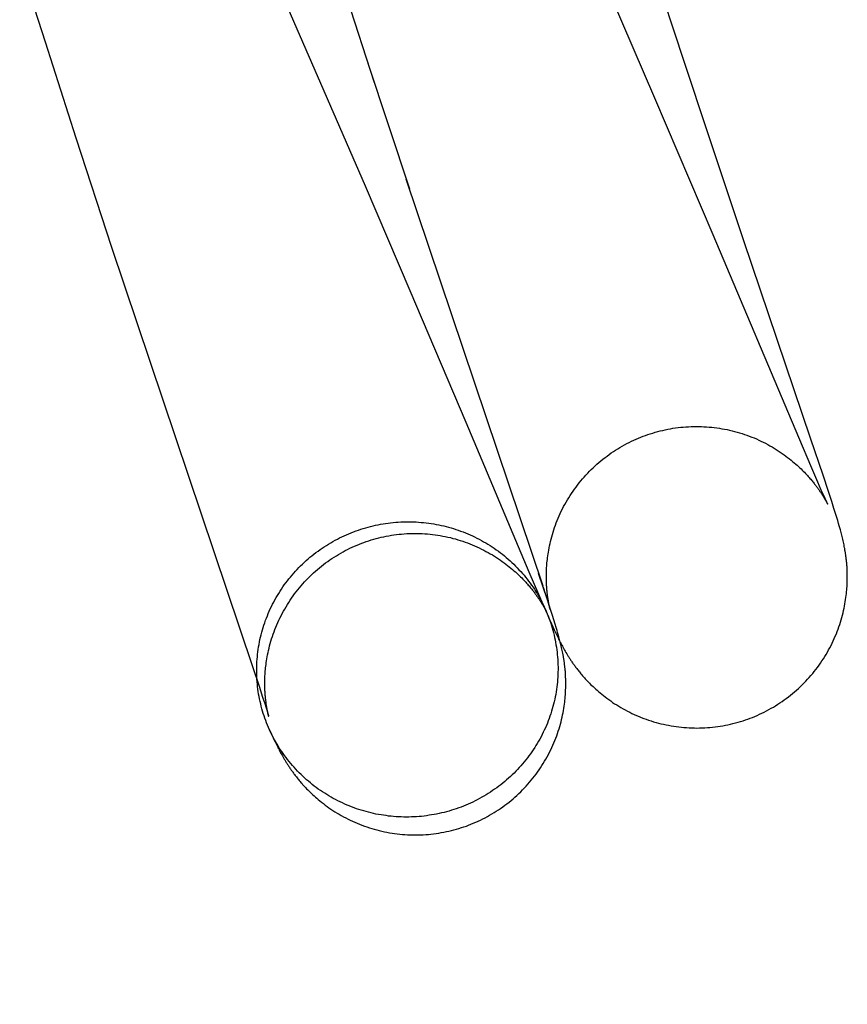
# Model space of a CAD drawing. Header units: inches. Extents: x 0 to 283, y 0 to 183.
# Tile 97 of 114: x 148.2 to 148.307, y 92.14 to 92.267. Entities that reach past the tile are written whole.
import ezdxf

# ---------------------------------------------------------------- set-up
doc = ezdxf.new("R2010")
doc.units = ezdxf.units.IN
doc.header["$LTSCALE"] = 15.583333
doc.header["$MEASUREMENT"] = 0
doc.linetypes.add('HIDDEN', pattern=[0.2, 0.1, -0.1])
doc.layers.add('DEFAULT_2', color=8, linetype='HIDDEN')

msp = doc.modelspace()

# ---------------------------------------------------------------- linework, layer by layer
at = {"layer": 'DEFAULT_2', "color": 8, "linetype": 'HIDDEN'}
for p, q in [((148.29701, 94.52693), (148.29701, 91.07693)), ((148.29413, 93.93093), (148.29413, 90.87593)), ((148.2839, 92.26709), (148.27966, 92.28009)), ((148.19969, 92.27466), (148.20297, 92.26432)), ((148.2456, 92.259), (148.24132, 92.27223)), ((148.28188, 92.25702), (148.27568, 92.27137)), ((148.23394, 92.26965), (148.23905, 92.25798)), ((148.28832, 92.25372), (148.2839, 92.26709)), ((148.20297, 92.26432), (148.20697, 92.2519)), ((148.24475, 92.26153), (148.25011, 92.24528)), ((148.23905, 92.25798), (148.24438, 92.24566)), ((148.28942, 92.23934), (148.28188, 92.25702)), ((148.29336, 92.23868), (148.28832, 92.25372)), ((148.20697, 92.2519), (148.21159, 92.23777)), ((148.24438, 92.24566), (148.25017, 92.23216)), ((148.24967, 92.24657), (148.26738, 92.19394)), ((148.30048, 92.21314), (148.28942, 92.23934)), ((148.30207, 92.21293), (148.29336, 92.23868)), ((148.21159, 92.23777), (148.22982, 92.18351)), ((148.25017, 92.23216), (148.2574, 92.21511)), ((148.2574, 92.21511), (148.26557, 92.19575)), ((148.30217, 92.20917), (148.30048, 92.21314)), ((148.30363, 92.20828), (148.30207, 92.21293)), ((148.30296, 92.20736), (148.30217, 92.20917)), ((148.3034, 92.20634), (148.30296, 92.20736)), ((148.30433, 92.20616), (148.30363, 92.20828)), ((148.30368, 92.20571), (148.3034, 92.20634)), ((148.30475, 92.20485), (148.30433, 92.20616)), ((148.30364, 92.20554), (148.30372, 92.20542)), ((148.30389, 92.20525), (148.30368, 92.20571)), ((148.30372, 92.20542), (148.30379, 92.20529)), ((148.30379, 92.20529), (148.30386, 92.20518)), ((148.30386, 92.20518), (148.30392, 92.20507)), ((148.30402, 92.20497), (148.30389, 92.20525)), ((148.30392, 92.20507), (148.30398, 92.20497)), ((148.30398, 92.20497), (148.30403, 92.20487)), ((148.30411, 92.20476), (148.30402, 92.20497)), ((148.30403, 92.20487), (148.30408, 92.20479)), ((148.30503, 92.20397), (148.30475, 92.20485)), ((148.30408, 92.20479), (148.30412, 92.20471)), ((148.30417, 92.20464), (148.30411, 92.20476)), ((148.30412, 92.20471), (148.30416, 92.20465)), ((148.30421, 92.20455), (148.30417, 92.20464)), ((148.30423, 92.2045), (148.30421, 92.20455)), ((148.30421, 92.20454), (148.30422, 92.20453)), ((148.30423, 92.20451), (148.30424, 92.2045)), ((148.30424, 92.20449), (148.30424, 92.20448)), ((148.30425, 92.20448), (148.30424, 92.20448)), ((148.30525, 92.20329), (148.30503, 92.20397)), ((148.30541, 92.20277), (148.30525, 92.20329)), ((148.30553, 92.20238), (148.30541, 92.20277)), ((148.30564, 92.202), (148.30553, 92.20238)), ((148.30572, 92.20173), (148.30564, 92.202)), ((148.3058, 92.20146), (148.30572, 92.20173)), ((148.30587, 92.2012), (148.3058, 92.20146)), ((148.30592, 92.20102), (148.30587, 92.2012)), ((148.30596, 92.20084), (148.30592, 92.20102)), ((148.30601, 92.20067), (148.30596, 92.20084)), ((148.30606, 92.2005), (148.30601, 92.20067)), ((148.3061, 92.20032), (148.30606, 92.2005)), ((148.30614, 92.20015), (148.3061, 92.20032)), ((148.30618, 92.19997), (148.30614, 92.20015)), ((148.30623, 92.19979), (148.30618, 92.19997)), ((148.30627, 92.19961), (148.30623, 92.19979)), ((148.30631, 92.19942), (148.30627, 92.19961)), ((148.30635, 92.19924), (148.30631, 92.19942)), ((148.30638, 92.19905), (148.30635, 92.19924)), ((148.26557, 92.19575), (148.2668, 92.19287)), ((148.26798, 92.19212), (148.26683, 92.19555)), ((148.26742, 92.19377), (148.26773, 92.19282)), ((148.2668, 92.19287), (148.2675, 92.19127)), ((148.26773, 92.19282), (148.26793, 92.19218)), ((148.26793, 92.19218), (148.26806, 92.19176)), ((148.26837, 92.19091), (148.26798, 92.19212)), ((148.26721, 92.19173), (148.26729, 92.1916)), ((148.26729, 92.1916), (148.26736, 92.19148)), ((148.26736, 92.19148), (148.26743, 92.19136)), ((148.26743, 92.19136), (148.26749, 92.19125)), ((148.26749, 92.19125), (148.26755, 92.19115)), ((148.2675, 92.19127), (148.26792, 92.19032)), ((148.26755, 92.19115), (148.26761, 92.19106)), ((148.26761, 92.19106), (148.26765, 92.19097)), ((148.26765, 92.19097), (148.2677, 92.1909)), ((148.2677, 92.1909), (148.26773, 92.19083)), ((148.26806, 92.19176), (148.26817, 92.19143)), ((148.26815, 92.19169), (148.26812, 92.19183)), ((148.26817, 92.19157), (148.26815, 92.19169)), ((148.2682, 92.19145), (148.26817, 92.19157)), ((148.26817, 92.19143), (148.26823, 92.19122)), ((148.26822, 92.19134), (148.2682, 92.19145)), ((148.26824, 92.19124), (148.26822, 92.19134)), ((148.26823, 92.19122), (148.26828, 92.19105)), ((148.26826, 92.19115), (148.26824, 92.19124)), ((148.26828, 92.19107), (148.26826, 92.19115)), ((148.2683, 92.191), (148.26828, 92.19107)), ((148.26828, 92.19105), (148.2683, 92.19096)), ((148.26831, 92.19095), (148.2683, 92.191)), ((148.26832, 92.1909), (148.26832, 92.19092)), ((148.26833, 92.19087), (148.26833, 92.19088)), ((148.26834, 92.19085), (148.26833, 92.19086)), ((148.26833, 92.19085), (148.26834, 92.19085)), ((148.26834, 92.19084), (148.26834, 92.19084)), ((148.26862, 92.19013), (148.26837, 92.19091)), ((148.26779, 92.19072), (148.2678, 92.1907)), ((148.26781, 92.19068), (148.26781, 92.19067)), ((148.26782, 92.19066), (148.26782, 92.19065)), ((148.26792, 92.19032), (148.26824, 92.18959)), ((148.26824, 92.18959), (148.26849, 92.18905)), ((148.2688, 92.18954), (148.26862, 92.19013)), ((148.26897, 92.18899), (148.2688, 92.18954)), ((148.26849, 92.18905), (148.26867, 92.18864)), ((148.26867, 92.18864), (148.26885, 92.18826)), ((148.26885, 92.18826), (148.26898, 92.18799)), ((148.2691, 92.18858), (148.26897, 92.18899)), ((148.26921, 92.18819), (148.2691, 92.18858)), ((148.26898, 92.18799), (148.2691, 92.18773)), ((148.2691, 92.18773), (148.26922, 92.18748)), ((148.26929, 92.18791), (148.26921, 92.18819)), ((148.26922, 92.18748), (148.26934, 92.18723)), ((148.26937, 92.18764), (148.26929, 92.18791)), ((148.26934, 92.18723), (148.26942, 92.18707)), ((148.26945, 92.18737), (148.26937, 92.18764)), ((148.26942, 92.18707), (148.2695, 92.18691)), ((148.2695, 92.18719), (148.26945, 92.18737)), ((148.26954, 92.18702), (148.2695, 92.18719)), ((148.26959, 92.18684), (148.26954, 92.18702)), ((148.2695, 92.18691), (148.26958, 92.18676)), ((148.26958, 92.18676), (148.26966, 92.1866)), ((148.26963, 92.18667), (148.26959, 92.18684)), ((148.26968, 92.18649), (148.26963, 92.18667)), ((148.26966, 92.1866), (148.26974, 92.18644)), ((148.26972, 92.18632), (148.26968, 92.18649)), ((148.26976, 92.18614), (148.26972, 92.18632)), ((148.26974, 92.18644), (148.26983, 92.18628)), ((148.26981, 92.18596), (148.26976, 92.18614)), ((148.26985, 92.18578), (148.26981, 92.18596)), ((148.26983, 92.18628), (148.26991, 92.18613)), ((148.26988, 92.1856), (148.26985, 92.18578)), ((148.26991, 92.18613), (148.27, 92.18597)), ((148.27, 92.18597), (148.27009, 92.18581)), ((148.27009, 92.18581), (148.27018, 92.18565)), ((148.26992, 92.18542), (148.26988, 92.1856)), ((148.26996, 92.18523), (148.26992, 92.18542)), ((148.27018, 92.18565), (148.27027, 92.18548)), ((148.27027, 92.18548), (148.27037, 92.18532)), ((148.27037, 92.18532), (148.27047, 92.18515)), ((148.22982, 92.18351), (148.23066, 92.18097)), ((148.23066, 92.18097), (148.23112, 92.17956)), ((148.23112, 92.17956), (148.23139, 92.17872)), ((148.23139, 92.17872), (148.23157, 92.17816)), ((148.23157, 92.17816), (148.23169, 92.17779)), ((148.23172, 92.17792), (148.23169, 92.17806)), ((148.23169, 92.17779), (148.23178, 92.17749)), ((148.23174, 92.17779), (148.23172, 92.17792)), ((148.23177, 92.17767), (148.23174, 92.17779)), ((148.23179, 92.17755), (148.23177, 92.17767)), ((148.23178, 92.17749), (148.23183, 92.17731)), ((148.23181, 92.17745), (148.23179, 92.17755)), ((148.23183, 92.17736), (148.23181, 92.17745)), ((148.23185, 92.17727), (148.23183, 92.17736)), ((148.23183, 92.17731), (148.23187, 92.17717)), ((148.23187, 92.1772), (148.23185, 92.17727)), ((148.23188, 92.17714), (148.23187, 92.1772)), ((148.23187, 92.17717), (148.2319, 92.17709)), ((148.2319, 92.1771), (148.23189, 92.17712)), ((148.23191, 92.17706), (148.2319, 92.17708)), ((148.23191, 92.17703), (148.23191, 92.17704)), ((148.23192, 92.17701), (148.23192, 92.17702)), ((148.23203, 92.17531), (148.23218, 92.17497)), ((148.23218, 92.17497), (148.23237, 92.17456)), ((148.23237, 92.17456), (148.2325, 92.17428)), ((148.2325, 92.17428), (148.23263, 92.17401)), ((148.23263, 92.17401), (148.23275, 92.17376)), ((148.23275, 92.17376), (148.23287, 92.17351)), ((148.23287, 92.17351), (148.23295, 92.17334)), ((148.23295, 92.17334), (148.23303, 92.17318)), ((148.23303, 92.17318), (148.23311, 92.17302)), ((148.23311, 92.17302), (148.2332, 92.17286)), ((148.2332, 92.17286), (148.23328, 92.17269)), ((148.23328, 92.17269), (148.23336, 92.17253)), ((148.23336, 92.17253), (148.23345, 92.17237)), ((148.23345, 92.17237), (148.23354, 92.17221)), ((148.23354, 92.17221), (148.23363, 92.17204)), ((148.23363, 92.17204), (148.23373, 92.17187)), ((148.23373, 92.17187), (148.23382, 92.1717)), ((148.23382, 92.1717), (148.23392, 92.17153))]:
    msp.add_line(p, q, dxfattribs=at)
for points in [[(148.28036, 92.21329), (148.28065, 92.2134), (148.28096, 92.21351), (148.28128, 92.21361), (148.2816, 92.21371), (148.28192, 92.21381), (148.28224, 92.2139), (148.28257, 92.21398), (148.2829, 92.21406), (148.28322, 92.21413), (148.28355, 92.2142), (148.28388, 92.21426), (148.28421, 92.21432), (148.28454, 92.21437), (148.28488, 92.21441), (148.28521, 92.21445), (148.28554, 92.21448), (148.28588, 92.21451), (148.28621, 92.21453), (148.28655, 92.21454), (148.28688, 92.21455), (148.28722, 92.21455), (148.28755, 92.21455), (148.28789, 92.21454), (148.28822, 92.21453), (148.28856, 92.21451), (148.28889, 92.21448), (148.28923, 92.21445), (148.28956, 92.21442), (148.28989, 92.21437), (148.29022, 92.21433), (148.29055, 92.21427), (148.29088, 92.21421), (148.29121, 92.21415), (148.29154, 92.21407), (148.29186, 92.214), (148.29219, 92.21392), (148.29251, 92.21383), (148.29283, 92.21374), (148.29315, 92.21364), (148.29346, 92.21353), (148.29378, 92.21342), (148.29409, 92.21331), (148.2944, 92.21319), (148.2947, 92.21307), (148.29501, 92.21294), (148.29531, 92.2128), (148.2956, 92.21267), (148.2959, 92.21252), (148.29619, 92.21238), (148.29647, 92.21222), (148.29676, 92.21207), (148.29703, 92.21191), (148.29731, 92.21175), (148.29757, 92.21158), (148.29784, 92.21142), (148.29809, 92.21125), (148.29834, 92.21108), (148.29858, 92.2109), (148.29882, 92.21073), (148.29905, 92.21056), (148.29927, 92.21039), (148.29949, 92.21021), (148.2997, 92.21004), (148.2999, 92.20987), (148.30009, 92.2097), (148.30028, 92.20954), (148.30045, 92.20938), (148.30062, 92.20922), (148.30078, 92.20907), (148.30094, 92.20892), (148.30108, 92.20877), (148.30122, 92.20863), (148.30135, 92.20849), (148.30148, 92.20835), (148.3016, 92.20822), (148.30171, 92.20809), (148.30182, 92.20797), (148.30193, 92.20785), (148.30203, 92.20773), (148.30212, 92.20762), (148.30222, 92.20751), (148.3023, 92.20741), (148.30239, 92.2073), (148.30247, 92.2072), (148.30254, 92.20711), (148.30262, 92.20701), (148.30269, 92.20692), (148.30276, 92.20683), (148.30282, 92.20674), (148.30289, 92.20665), (148.30295, 92.20657), (148.30301, 92.20648), (148.30307, 92.2064), (148.30312, 92.20632), (148.30318, 92.20624), (148.30323, 92.20617), (148.30328, 92.20609), (148.30333, 92.20602), (148.30338, 92.20595), (148.30342, 92.20588), (148.30347, 92.20581), (148.30351, 92.20574), (148.30355, 92.20567), (148.3036, 92.20561), (148.30364, 92.20554)], [(148.26812, 92.19183), (148.2681, 92.19197), (148.26809, 92.19205), (148.26807, 92.19212), (148.26806, 92.1922), (148.26805, 92.19228), (148.26804, 92.19236), (148.26802, 92.19244), (148.26801, 92.19252), (148.268, 92.19261), (148.26799, 92.1927), (148.26798, 92.19279), (148.26797, 92.19288), (148.26795, 92.19297), (148.26794, 92.19307), (148.26793, 92.19317), (148.26792, 92.19327), (148.26791, 92.19337), (148.2679, 92.19348), (148.26789, 92.19359), (148.26788, 92.19371), (148.26788, 92.19382), (148.26787, 92.19394), (148.26786, 92.19407), (148.26785, 92.1942), (148.26785, 92.19433), (148.26784, 92.19447), (148.26784, 92.19461), (148.26783, 92.19475), (148.26783, 92.19491), (148.26783, 92.19506), (148.26783, 92.19522), (148.26783, 92.19539), (148.26783, 92.19556), (148.26784, 92.19574), (148.26785, 92.19592), (148.26785, 92.19611), (148.26786, 92.1963), (148.26788, 92.1965), (148.26789, 92.19671), (148.26791, 92.19692), (148.26793, 92.19713), (148.26796, 92.19736), (148.26799, 92.19759), (148.26802, 92.19782), (148.26805, 92.19807), (148.26809, 92.19832), (148.26814, 92.19858), (148.26819, 92.19885), (148.26825, 92.19913), (148.26831, 92.19941), (148.26837, 92.1997), (148.26845, 92.19999), (148.26853, 92.20029), (148.26861, 92.20059), (148.2687, 92.20089), (148.2688, 92.20119), (148.2689, 92.2015), (148.26901, 92.2018), (148.26912, 92.2021), (148.26924, 92.2024), (148.26937, 92.2027), (148.2695, 92.203), (148.26963, 92.2033), (148.26977, 92.2036), (148.26992, 92.2039), (148.27007, 92.20419), (148.27023, 92.20448), (148.27039, 92.20477), (148.27056, 92.20506), (148.27073, 92.20534), (148.27091, 92.20563), (148.27109, 92.20591), (148.27128, 92.20618), (148.27147, 92.20645), (148.27167, 92.20672), (148.27187, 92.20699), (148.27208, 92.20725), (148.27229, 92.20751), (148.27251, 92.20777), (148.27273, 92.20802), (148.27295, 92.20827), (148.27318, 92.20852), (148.27341, 92.20876), (148.27365, 92.20899), (148.27389, 92.20923), (148.27414, 92.20946), (148.27438, 92.20968), (148.27464, 92.2099), (148.27489, 92.21012), (148.27515, 92.21033), (148.27542, 92.21053), (148.27569, 92.21074), (148.27596, 92.21093), (148.27623, 92.21113), (148.27651, 92.21131), (148.27679, 92.2115), (148.27707, 92.21168), (148.27736, 92.21185), (148.27765, 92.21202), (148.27795, 92.21218), (148.27824, 92.21234), (148.27854, 92.21249), (148.27884, 92.21264), (148.27914, 92.21278), (148.27945, 92.21292), (148.27976, 92.21305), (148.28007, 92.21318), (148.28036, 92.21329)], [(148.30416, 92.20465), (148.30419, 92.20459), (148.3042, 92.20457)], [(148.2429, 92.20094), (148.24321, 92.20105), (148.24352, 92.20116), (148.24383, 92.20126), (148.24414, 92.20136), (148.24446, 92.20146), (148.24477, 92.20154), (148.24509, 92.20163), (148.24541, 92.2017), (148.24573, 92.20178), (148.24606, 92.20184), (148.24638, 92.20191), (148.2467, 92.20196), (148.24703, 92.20201), (148.24736, 92.20206), (148.24768, 92.2021), (148.24801, 92.20214), (148.24834, 92.20217), (148.24867, 92.20219), (148.249, 92.20221), (148.24932, 92.20222), (148.24965, 92.20223), (148.24998, 92.20223), (148.25031, 92.20223), (148.25064, 92.20222), (148.25097, 92.20221), (148.2513, 92.20219), (148.25163, 92.20216), (148.25195, 92.20213), (148.25228, 92.2021), (148.25261, 92.20205), (148.25293, 92.20201), (148.25326, 92.20196), (148.25358, 92.2019), (148.2539, 92.20184), (148.25423, 92.20177), (148.25455, 92.2017), (148.25486, 92.20162), (148.25518, 92.20153), (148.2555, 92.20144), (148.25581, 92.20135), (148.25612, 92.20125), (148.25644, 92.20115), (148.25674, 92.20104), (148.25705, 92.20092), (148.25736, 92.2008), (148.25766, 92.20068), (148.25796, 92.20055), (148.25826, 92.20041), (148.25855, 92.20027), (148.25885, 92.20013), (148.25914, 92.19998), (148.25943, 92.19982), (148.25971, 92.19966), (148.25999, 92.1995), (148.26027, 92.19933), (148.26055, 92.19916), (148.26082, 92.19898), (148.26109, 92.1988), (148.26136, 92.19861), (148.26162, 92.19842), (148.26189, 92.19823), (148.26214, 92.19803), (148.2624, 92.19782), (148.26265, 92.19761), (148.26289, 92.1974), (148.26314, 92.19718), (148.26337, 92.19696), (148.26361, 92.19674), (148.26384, 92.19651), (148.26407, 92.19628), (148.26429, 92.19604), (148.26451, 92.1958), (148.26473, 92.19556), (148.26494, 92.19531), (148.26514, 92.19506), (148.26534, 92.19481), (148.26554, 92.19455), (148.26573, 92.19429), (148.26592, 92.19403), (148.26611, 92.19376), (148.26629, 92.1935), (148.26646, 92.19322), (148.26663, 92.19295), (148.2668, 92.19267), (148.26696, 92.19239), (148.26711, 92.19211), (148.26726, 92.19182), (148.26741, 92.19153), (148.26755, 92.19124), (148.26783, 92.19064)], [(148.23203, 92.17531), (148.23188, 92.17563), (148.23176, 92.17593), (148.23164, 92.17623), (148.23152, 92.17653), (148.23141, 92.17683), (148.23131, 92.17714), (148.23121, 92.17744), (148.23112, 92.17775), (148.23103, 92.17806), (148.23094, 92.17837), (148.23087, 92.17869), (148.23079, 92.179), (148.23073, 92.17932), (148.23067, 92.17963), (148.23061, 92.17995), (148.23056, 92.18027), (148.23052, 92.18059), (148.23048, 92.18091), (148.23044, 92.18123), (148.23041, 92.18155), (148.23039, 92.18187), (148.23037, 92.18219), (148.23036, 92.18251), (148.23036, 92.18284), (148.23036, 92.18316), (148.23036, 92.18348), (148.23037, 92.1838), (148.23039, 92.18413), (148.23041, 92.18445), (148.23044, 92.18477), (148.23047, 92.18509), (148.23051, 92.18541), (148.23055, 92.18573), (148.2306, 92.18605), (148.23066, 92.18637), (148.23072, 92.18669), (148.23078, 92.187), (148.23085, 92.18732), (148.23093, 92.18763), (148.23101, 92.18794), (148.2311, 92.18826), (148.23119, 92.18857), (148.23129, 92.18887), (148.23139, 92.18918), (148.2315, 92.18949), (148.23162, 92.18979), (148.23174, 92.19009), (148.23186, 92.19039), (148.23199, 92.19069), (148.23212, 92.19098), (148.23226, 92.19127), (148.23241, 92.19156), (148.23256, 92.19185), (148.23271, 92.19214), (148.23287, 92.19242), (148.23304, 92.1927), (148.2332, 92.19298), (148.23338, 92.19325), (148.23356, 92.19353), (148.23374, 92.1938), (148.23393, 92.19406), (148.23412, 92.19432), (148.23432, 92.19458), (148.23452, 92.19484), (148.23472, 92.19509), (148.23493, 92.19534), (148.23515, 92.19559), (148.23536, 92.19583), (148.23559, 92.19607), (148.23581, 92.19631), (148.23604, 92.19654), (148.23628, 92.19677), (148.23652, 92.19699), (148.23676, 92.19721), (148.237, 92.19743), (148.23725, 92.19764), (148.23751, 92.19785), (148.23776, 92.19805), (148.23802, 92.19825), (148.23829, 92.19844), (148.23855, 92.19863), (148.23882, 92.19882), (148.2391, 92.199), (148.23937, 92.19918), (148.23965, 92.19935), (148.23993, 92.19952), (148.24022, 92.19968), (148.24051, 92.19984), (148.2408, 92.2), (148.24109, 92.20014), (148.24139, 92.20029), (148.24168, 92.20043), (148.24198, 92.20056), (148.24229, 92.20069), (148.24259, 92.20082), (148.2429, 92.20094)], [(148.24394, 92.19946), (148.24422, 92.19957), (148.24454, 92.19968), (148.24486, 92.19979), (148.24518, 92.19989), (148.2455, 92.19998), (148.24582, 92.20007), (148.24614, 92.20015), (148.24647, 92.20023), (148.2468, 92.2003), (148.24712, 92.20037), (148.24745, 92.20043), (148.24778, 92.20049), (148.24811, 92.20054), (148.24844, 92.20058), (148.24878, 92.20062), (148.24911, 92.20065), (148.24944, 92.20068), (148.24978, 92.2007), (148.25011, 92.20071), (148.25045, 92.20072), (148.25078, 92.20073), (148.25112, 92.20072), (148.25145, 92.20072), (148.25178, 92.2007), (148.25212, 92.20068), (148.25245, 92.20066), (148.25278, 92.20063), (148.25312, 92.20059), (148.25345, 92.20055), (148.25378, 92.2005), (148.25411, 92.20045), (148.25444, 92.20039), (148.25476, 92.20032), (148.25509, 92.20025), (148.25541, 92.20018), (148.25574, 92.20009), (148.25606, 92.20001), (148.25638, 92.19992), (148.2567, 92.19982), (148.25701, 92.19971), (148.25732, 92.19961), (148.25764, 92.19949), (148.25794, 92.19937), (148.25825, 92.19925), (148.25855, 92.19912), (148.25885, 92.19899), (148.25915, 92.19885), (148.25944, 92.19871), (148.25973, 92.19856), (148.26002, 92.19841), (148.2603, 92.19826), (148.26058, 92.1981), (148.26085, 92.19794), (148.26112, 92.19778), (148.26138, 92.19761), (148.26164, 92.19744), (148.26189, 92.19727), (148.26213, 92.1971), (148.26237, 92.19693), (148.2626, 92.19676), (148.26282, 92.19658), (148.26304, 92.19641), (148.26325, 92.19624), (148.26345, 92.19607), (148.26364, 92.1959), (148.26383, 92.19574), (148.264, 92.19558), (148.26417, 92.19542), (148.26434, 92.19526), (148.26449, 92.19511), (148.26464, 92.19497), (148.26477, 92.19482), (148.26491, 92.19468), (148.26504, 92.19455), (148.26516, 92.19442), (148.26527, 92.19429), (148.26538, 92.19417), (148.26549, 92.19404), (148.26559, 92.19393), (148.26569, 92.19382), (148.26578, 92.19371), (148.26586, 92.1936), (148.26595, 92.1935), (148.26603, 92.1934), (148.26611, 92.1933), (148.26618, 92.1932), (148.26625, 92.19311), (148.26632, 92.19302), (148.26639, 92.19293), (148.26645, 92.19284), (148.26651, 92.19276), (148.26657, 92.19267), (148.26663, 92.19259), (148.26669, 92.19251), (148.26674, 92.19243), (148.26679, 92.19236), (148.26685, 92.19228), (148.2669, 92.19221), (148.26694, 92.19214), (148.26699, 92.19207), (148.26704, 92.192), (148.26708, 92.19193), (148.26712, 92.19186), (148.26717, 92.1918), (148.26721, 92.19173)], [(148.23169, 92.17806), (148.23167, 92.17821), (148.23165, 92.17829), (148.23164, 92.17836), (148.23163, 92.17844), (148.23162, 92.17852), (148.2316, 92.1786), (148.23159, 92.17869), (148.23158, 92.17877), (148.23157, 92.17886), (148.23156, 92.17895), (148.23155, 92.17904), (148.23153, 92.17913), (148.23152, 92.17923), (148.23151, 92.17933), (148.2315, 92.17943), (148.23149, 92.17953), (148.23148, 92.17964), (148.23147, 92.17975), (148.23146, 92.17987), (148.23146, 92.17998), (148.23145, 92.1801), (148.23144, 92.18023), (148.23143, 92.18035), (148.23143, 92.18048), (148.23142, 92.18062), (148.23142, 92.18076), (148.23141, 92.18091), (148.23141, 92.18107), (148.23141, 92.18123), (148.23141, 92.18139), (148.23141, 92.18156), (148.23141, 92.18174), (148.23142, 92.18192), (148.23143, 92.1821), (148.23143, 92.18229), (148.23144, 92.18249), (148.23146, 92.18269), (148.23147, 92.1829), (148.23149, 92.18311), (148.23151, 92.18333), (148.23154, 92.18355), (148.23157, 92.18378), (148.2316, 92.18402), (148.23164, 92.18426), (148.23168, 92.18452), (148.23172, 92.18478), (148.23177, 92.18504), (148.23183, 92.18532), (148.23189, 92.1856), (148.23196, 92.18589), (148.23203, 92.18618), (148.23211, 92.18648), (148.2322, 92.18678), (148.23229, 92.18708), (148.23238, 92.18738), (148.23249, 92.18768), (148.2326, 92.18798), (148.23271, 92.18829), (148.23283, 92.18859), (148.23295, 92.18889), (148.23308, 92.18919), (148.23322, 92.18949), (148.23336, 92.18978), (148.23351, 92.19008), (148.23366, 92.19037), (148.23382, 92.19067), (148.23398, 92.19095), (148.23415, 92.19124), (148.23432, 92.19153), (148.2345, 92.19181), (148.23468, 92.19209), (148.23487, 92.19236), (148.23506, 92.19264), (148.23526, 92.1929), (148.23546, 92.19317), (148.23566, 92.19343), (148.23588, 92.19369), (148.23609, 92.19395), (148.23631, 92.1942), (148.23654, 92.19445), (148.23676, 92.19469), (148.237, 92.19494), (148.23723, 92.19517), (148.23748, 92.1954), (148.23772, 92.19563), (148.23797, 92.19586), (148.23822, 92.19608), (148.23848, 92.19629), (148.23874, 92.1965), (148.239, 92.19671), (148.23927, 92.19691), (148.23954, 92.19711), (148.23982, 92.1973), (148.24009, 92.19749), (148.24037, 92.19767), (148.24066, 92.19785), (148.24094, 92.19802), (148.24123, 92.19819), (148.24153, 92.19835), (148.24182, 92.19851), (148.24212, 92.19866), (148.24242, 92.19881), (148.24272, 92.19895), (148.24303, 92.19909), (148.24334, 92.19922), (148.24365, 92.19935), (148.24394, 92.19946)], [(148.2942, 92.17683), (148.29449, 92.17694), (148.2948, 92.17707), (148.29511, 92.1772), (148.29542, 92.17734), (148.29572, 92.17748), (148.29602, 92.17763), (148.29632, 92.17778), (148.29662, 92.17794), (148.29691, 92.17811), (148.2972, 92.17828), (148.29749, 92.17845), (148.29778, 92.17863), (148.29806, 92.17881), (148.29834, 92.179), (148.29861, 92.17919), (148.29888, 92.17939), (148.29915, 92.17959), (148.29942, 92.1798), (148.29968, 92.18001), (148.29993, 92.18023), (148.30019, 92.18045), (148.30044, 92.18067), (148.30068, 92.1809), (148.30093, 92.18114), (148.30116, 92.18137), (148.3014, 92.18161), (148.30163, 92.18186), (148.30185, 92.18211), (148.30207, 92.18236), (148.30229, 92.18262), (148.3025, 92.18288), (148.30271, 92.18314), (148.30291, 92.18341), (148.30311, 92.18368), (148.3033, 92.18395), (148.30349, 92.18423), (148.30367, 92.18451), (148.30385, 92.18479), (148.30402, 92.18508), (148.30419, 92.18537), (148.30435, 92.18566), (148.30451, 92.18595), (148.30466, 92.18625), (148.30481, 92.18654), (148.30495, 92.18684), (148.30509, 92.18714), (148.30522, 92.18744), (148.30535, 92.18775), (148.30546, 92.18805), (148.30558, 92.18836), (148.30569, 92.18866), (148.30579, 92.18897), (148.30589, 92.18927), (148.30598, 92.18957), (148.30606, 92.18987), (148.30614, 92.19017), (148.30622, 92.19047), (148.30629, 92.19076), (148.30635, 92.19105), (148.30641, 92.19134), (148.30646, 92.19162), (148.30651, 92.1919), (148.30655, 92.19217), (148.30659, 92.19244), (148.30662, 92.1927), (148.30665, 92.19295), (148.30668, 92.19319), (148.3067, 92.19343), (148.30672, 92.19366), (148.30673, 92.19388), (148.30675, 92.1941), (148.30675, 92.19431), (148.30676, 92.19451), (148.30677, 92.1947), (148.30677, 92.19489), (148.30677, 92.19507), (148.30677, 92.19525), (148.30677, 92.19542), (148.30677, 92.19558), (148.30676, 92.19573), (148.30676, 92.19588), (148.30675, 92.19603), (148.30674, 92.19617), (148.30673, 92.1963), (148.30673, 92.19644), (148.30672, 92.19657), (148.30671, 92.19669), (148.3067, 92.19682), (148.30669, 92.19694), (148.30667, 92.19706), (148.30666, 92.19718), (148.30665, 92.19729), (148.30664, 92.1974), (148.30663, 92.19751), (148.30661, 92.19762), (148.3066, 92.19773), (148.30658, 92.19784), (148.30657, 92.19794), (148.30655, 92.19804), (148.30654, 92.19815), (148.30652, 92.19825), (148.30651, 92.19835), (148.30649, 92.19845), (148.30647, 92.19856), (148.30646, 92.19866), (148.30644, 92.19876), (148.30642, 92.19885), (148.30638, 92.19905)], [(148.26762, 92.19108), (148.26768, 92.19095), (148.26781, 92.19065), (148.26794, 92.19035), (148.26806, 92.19005), (148.26817, 92.18975), (148.26828, 92.18945), (148.26839, 92.18914), (148.26849, 92.18884), (148.26858, 92.18853), (148.26867, 92.18822), (148.26875, 92.18791), (148.26883, 92.18759), (148.2689, 92.18728), (148.26897, 92.18696), (148.26903, 92.18665), (148.26908, 92.18633), (148.26914, 92.18601), (148.26918, 92.18569), (148.26922, 92.18537), (148.26925, 92.18505), (148.26928, 92.18473), (148.2693, 92.18441), (148.26932, 92.18409), (148.26933, 92.18377), (148.26934, 92.18344), (148.26934, 92.18312), (148.26933, 92.1828), (148.26932, 92.18248), (148.26931, 92.18215), (148.26929, 92.18183), (148.26926, 92.18151), (148.26923, 92.18119), (148.26919, 92.18087), (148.26914, 92.18055), (148.26909, 92.18023), (148.26904, 92.17991), (148.26898, 92.17959), (148.26891, 92.17928), (148.26884, 92.17896), (148.26877, 92.17865), (148.26868, 92.17834), (148.2686, 92.17803), (148.2685, 92.17772), (148.26841, 92.17741), (148.2683, 92.1771), (148.26819, 92.1768), (148.26808, 92.17649), (148.26796, 92.17619), (148.26784, 92.17589), (148.26771, 92.17559), (148.26757, 92.1753), (148.26743, 92.17501), (148.26729, 92.17472), (148.26714, 92.17443), (148.26698, 92.17414), (148.26682, 92.17386), (148.26666, 92.17358), (148.26649, 92.1733), (148.26632, 92.17303), (148.26614, 92.17275), (148.26596, 92.17248), (148.26577, 92.17222), (148.26558, 92.17196), (148.26538, 92.1717), (148.26518, 92.17144), (148.26497, 92.17119), (148.26476, 92.17094), (148.26455, 92.17069), (148.26433, 92.17045), (148.26411, 92.17021), (148.26388, 92.16997), (148.26365, 92.16974), (148.26342, 92.16951), (148.26318, 92.16929), (148.26294, 92.16907), (148.26269, 92.16885), (148.26244, 92.16864), (148.26219, 92.16843), (148.26193, 92.16823), (148.26167, 92.16803), (148.26141, 92.16784), (148.26114, 92.16765), (148.26087, 92.16746), (148.2606, 92.16728), (148.26032, 92.1671), (148.26004, 92.16693), (148.25976, 92.16676), (148.25948, 92.1666), (148.25919, 92.16644), (148.2589, 92.16628), (148.25861, 92.16614), (148.25831, 92.16599), (148.25801, 92.16585), (148.25771, 92.16572), (148.25741, 92.16559), (148.25711, 92.16546), (148.2568, 92.16534)], [(148.26773, 92.19083), (148.26776, 92.19077), (148.26778, 92.19074)], [(148.2683, 92.19096), (148.26832, 92.19089), (148.26833, 92.19088)], [(148.25778, 92.163), (148.25807, 92.16311), (148.25838, 92.16324), (148.25869, 92.16337), (148.259, 92.16351), (148.2593, 92.16366), (148.2596, 92.1638), (148.2599, 92.16396), (148.2602, 92.16412), (148.26049, 92.16428), (148.26079, 92.16445), (148.26107, 92.16462), (148.26136, 92.1648), (148.26164, 92.16499), (148.26192, 92.16517), (148.2622, 92.16537), (148.26247, 92.16557), (148.26274, 92.16577), (148.263, 92.16598), (148.26326, 92.16619), (148.26352, 92.16641), (148.26377, 92.16663), (148.26402, 92.16685), (148.26427, 92.16708), (148.26451, 92.16731), (148.26475, 92.16755), (148.26498, 92.16779), (148.26521, 92.16804), (148.26544, 92.16829), (148.26566, 92.16854), (148.26587, 92.1688), (148.26609, 92.16906), (148.26629, 92.16932), (148.2665, 92.16959), (148.26669, 92.16986), (148.26689, 92.17014), (148.26708, 92.17042), (148.26726, 92.1707), (148.26744, 92.17098), (148.26761, 92.17127), (148.26778, 92.17155), (148.26794, 92.17184), (148.2681, 92.17214), (148.26825, 92.17243), (148.2684, 92.17273), (148.26854, 92.17303), (148.26868, 92.17333), (148.26881, 92.17363), (148.26893, 92.17394), (148.26905, 92.17424), (148.26917, 92.17455), (148.26927, 92.17485), (148.26938, 92.17516), (148.26947, 92.17546), (148.26956, 92.17576), (148.26965, 92.17607), (148.26973, 92.17637), (148.2698, 92.17666), (148.26987, 92.17696), (148.26994, 92.17725), (148.26999, 92.17753), (148.27005, 92.17782), (148.27009, 92.17809), (148.27013, 92.17837), (148.27017, 92.17863), (148.27021, 92.17889), (148.27023, 92.17914), (148.27026, 92.17939), (148.27028, 92.17962), (148.2703, 92.17985), (148.27031, 92.18008), (148.27033, 92.18029), (148.27033, 92.1805), (148.27034, 92.1807), (148.27035, 92.18089), (148.27035, 92.18108), (148.27035, 92.18126), (148.27035, 92.18144), (148.27035, 92.1816), (148.27034, 92.18176), (148.27034, 92.18192), (148.27033, 92.18207), (148.27033, 92.18221), (148.27032, 92.18235), (148.27031, 92.18249), (148.2703, 92.18262), (148.2703, 92.18275), (148.27029, 92.18288), (148.27027, 92.183), (148.27026, 92.18312), (148.27025, 92.18324), (148.27024, 92.18336), (148.27023, 92.18347), (148.27022, 92.18359), (148.2702, 92.1837), (148.27019, 92.1838), (148.27018, 92.18391), (148.27016, 92.18402), (148.27015, 92.18412), (148.27013, 92.18423), (148.27012, 92.18433), (148.2701, 92.18444), (148.27008, 92.18454), (148.27007, 92.18464), (148.27005, 92.18474), (148.27003, 92.18484), (148.27001, 92.18494), (148.27, 92.18504), (148.26996, 92.18523)], [(148.27047, 92.18515), (148.27052, 92.18507), (148.27057, 92.18498), (148.27063, 92.1849), (148.27068, 92.18481), (148.27074, 92.18472), (148.27079, 92.18464), (148.27085, 92.18455), (148.27091, 92.18446), (148.27097, 92.18437), (148.27102, 92.18428), (148.27109, 92.18419), (148.27115, 92.1841), (148.27121, 92.18401), (148.27127, 92.18392), (148.27134, 92.18383), (148.27141, 92.18373), (148.27148, 92.18364), (148.27155, 92.18354), (148.27162, 92.18344), (148.2717, 92.18334), (148.27178, 92.18324), (148.27186, 92.18313), (148.27194, 92.18303), (148.27203, 92.18292), (148.27212, 92.18281), (148.27221, 92.18269), (148.27231, 92.18258), (148.27241, 92.18245), (148.27252, 92.18233), (148.27263, 92.1822), (148.27275, 92.18207), (148.27287, 92.18193), (148.273, 92.18179), (148.27313, 92.18165), (148.27327, 92.18151)], [(148.27327, 92.18151), (148.27341, 92.18136), (148.27356, 92.18121), (148.27372, 92.18106), (148.27388, 92.18091), (148.27404, 92.18075), (148.27422, 92.1806), (148.2744, 92.18044), (148.27459, 92.18027), (148.27478, 92.1801), (148.27499, 92.17993), (148.27521, 92.17976), (148.27543, 92.17959), (148.27567, 92.17941), (148.27591, 92.17923), (148.27616, 92.17906), (148.27641, 92.17888), (148.27667, 92.17871), (148.27693, 92.17854), (148.2772, 92.17838), (148.27748, 92.17822), (148.27775, 92.17806), (148.27804, 92.1779), (148.27832, 92.17775), (148.27862, 92.1776), (148.27891, 92.17746), (148.27921, 92.17732), (148.27951, 92.17718), (148.27982, 92.17706), (148.28012, 92.17693), (148.28043, 92.17681), (148.28074, 92.1767), (148.28106, 92.17659), (148.28138, 92.17648), (148.2817, 92.17638), (148.28202, 92.17629), (148.28234, 92.1762), (148.28266, 92.17612), (148.28299, 92.17604), (148.28332, 92.17597), (148.28365, 92.17591), (148.28398, 92.17585), (148.28431, 92.17579), (148.28464, 92.17574), (148.28497, 92.1757), (148.28531, 92.17566), (148.28564, 92.17563), (148.28598, 92.17561), (148.28631, 92.17559), (148.28665, 92.17557), (148.28698, 92.17557), (148.28732, 92.17556), (148.28766, 92.17557), (148.28799, 92.17558), (148.28833, 92.17559), (148.28866, 92.17561), (148.289, 92.17564), (148.28933, 92.17567), (148.28967, 92.17571), (148.29, 92.17575), (148.29033, 92.1758), (148.29067, 92.17586), (148.291, 92.17592), (148.29133, 92.17599), (148.29165, 92.17606), (148.29198, 92.17614), (148.29231, 92.17622), (148.29263, 92.17631), (148.29295, 92.1764), (148.29328, 92.17651), (148.29359, 92.17661), (148.29391, 92.17672), (148.2942, 92.17683)], [(148.2319, 92.17709), (148.23191, 92.17704), (148.23191, 92.17703)], [(148.2568, 92.16534), (148.25649, 92.16523), (148.25618, 92.16512), (148.25587, 92.16502), (148.25555, 92.16492), (148.25524, 92.16483), (148.25492, 92.16474), (148.2546, 92.16465), (148.25428, 92.16458), (148.25396, 92.1645), (148.25364, 92.16444), (148.25332, 92.16437), (148.25299, 92.16432), (148.25267, 92.16427), (148.25234, 92.16422), (148.25201, 92.16418), (148.25169, 92.16414), (148.25136, 92.16412), (148.25103, 92.16409), (148.2507, 92.16407), (148.25037, 92.16406), (148.25004, 92.16405), (148.24971, 92.16405), (148.24938, 92.16405), (148.24905, 92.16406), (148.24873, 92.16407), (148.2484, 92.16409), (148.24807, 92.16412), (148.24774, 92.16415), (148.24741, 92.16418), (148.24709, 92.16423), (148.24676, 92.16427), (148.24644, 92.16432), (148.24611, 92.16438), (148.24579, 92.16444), (148.24547, 92.16451), (148.24515, 92.16458), (148.24483, 92.16466), (148.24451, 92.16475), (148.2442, 92.16484), (148.24388, 92.16493), (148.24357, 92.16503), (148.24326, 92.16513), (148.24295, 92.16524), (148.24264, 92.16536), (148.24234, 92.16548), (148.24204, 92.1656), (148.24174, 92.16573), (148.24144, 92.16587), (148.24114, 92.16601), (148.24085, 92.16615), (148.24056, 92.1663), (148.24027, 92.16646), (148.23999, 92.16662), (148.2397, 92.16678), (148.23942, 92.16695), (148.23915, 92.16712), (148.23887, 92.1673), (148.2386, 92.16748), (148.23833, 92.16767), (148.23807, 92.16786), (148.23781, 92.16805), (148.23755, 92.16825), (148.2373, 92.16846), (148.23705, 92.16867), (148.2368, 92.16888), (148.23656, 92.1691), (148.23632, 92.16932), (148.23609, 92.16954), (148.23585, 92.16977), (148.23563, 92.17), (148.2354, 92.17024), (148.23519, 92.17048), (148.23497, 92.17072), (148.23476, 92.17097), (148.23455, 92.17122), (148.23435, 92.17147), (148.23415, 92.17173), (148.23396, 92.17199), (148.23377, 92.17225), (148.23359, 92.17252), (148.23341, 92.17279), (148.23323, 92.17306), (148.23307, 92.17333), (148.2329, 92.17361), (148.23274, 92.17389), (148.23258, 92.17417), (148.23243, 92.17446), (148.23229, 92.17475), (148.23215, 92.17504), (148.23203, 92.17531)], [(148.23392, 92.17153), (148.23398, 92.17145), (148.23403, 92.17136), (148.23408, 92.17127), (148.23414, 92.17118), (148.23419, 92.17109), (148.23424, 92.17101), (148.2343, 92.17092), (148.23436, 92.17083), (148.23441, 92.17074), (148.23447, 92.17066), (148.23453, 92.17057), (148.23459, 92.17048), (148.23465, 92.17039), (148.23471, 92.1703), (148.23477, 92.17021), (148.23483, 92.17012), (148.2349, 92.17003), (148.23497, 92.16993), (148.23504, 92.16984), (148.23511, 92.16974), (148.23518, 92.16964), (148.23526, 92.16954), (148.23533, 92.16944), (148.23541, 92.16933), (148.2355, 92.16923), (148.23558, 92.16912), (148.23567, 92.16901), (148.23576, 92.1689), (148.23586, 92.16878), (148.23596, 92.16866), (148.23607, 92.16853), (148.23618, 92.16841), (148.2363, 92.16827), (148.23642, 92.16814), (148.23655, 92.168), (148.23668, 92.16786), (148.23682, 92.16771), (148.23696, 92.16757), (148.23711, 92.16742), (148.23726, 92.16727), (148.23743, 92.16711), (148.23759, 92.16695), (148.23777, 92.1668), (148.23795, 92.16663), (148.23813, 92.16647), (148.23833, 92.1663), (148.23854, 92.16613), (148.23876, 92.16596), (148.23898, 92.16578), (148.23922, 92.1656), (148.23946, 92.16543), (148.23971, 92.16525), (148.23996, 92.16508), (148.24022, 92.1649), (148.24048, 92.16474), (148.24075, 92.16457), (148.24102, 92.16441), (148.2413, 92.16425), (148.24159, 92.16409), (148.24187, 92.16394), (148.24217, 92.16379), (148.24246, 92.16364), (148.24276, 92.1635), (148.24306, 92.16337), (148.24337, 92.16324), (148.24367, 92.16311), (148.24398, 92.16299), (148.2443, 92.16288), (148.24461, 92.16277), (148.24493, 92.16266), (148.24525, 92.16256), (148.24557, 92.16247), (148.24589, 92.16238), (148.24622, 92.1623), (148.24655, 92.16222), (148.24687, 92.16215), (148.2472, 92.16208), (148.24753, 92.16202), (148.24787, 92.16197), (148.2482, 92.16192), (148.24853, 92.16188), (148.24887, 92.16184), (148.2492, 92.16181), (148.24954, 92.16178), (148.24987, 92.16176), (148.25021, 92.16175), (148.25055, 92.16174), (148.25088, 92.16173), (148.25122, 92.16174), (148.25156, 92.16175), (148.25189, 92.16176), (148.25223, 92.16178), (148.25257, 92.16181), (148.2529, 92.16184), (148.25324, 92.16188), (148.25357, 92.16192), (148.2539, 92.16197), (148.25424, 92.16203), (148.25457, 92.16209), (148.2549, 92.16216), (148.25523, 92.16223), (148.25556, 92.16231), (148.25588, 92.16239), (148.25621, 92.16248), (148.25653, 92.16258), (148.25685, 92.16268), (148.25717, 92.16278), (148.25749, 92.16289), (148.25778, 92.163)]]:
    msp.add_lwpolyline(points, dxfattribs=at)

doc.saveas('drawing.dxf')
